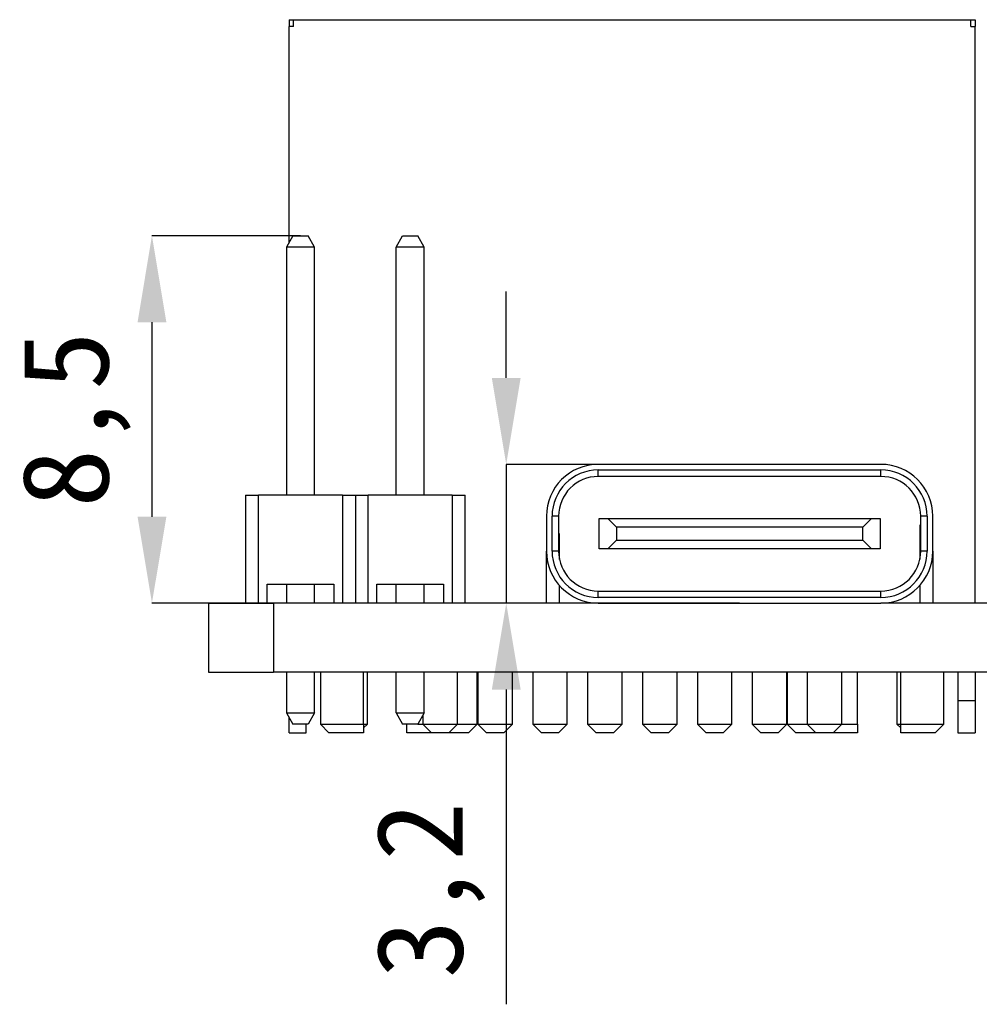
# Model space of a CAD drawing. Header units: millimetres. Extents: x 1628 to 1852, y 2209 to 2446.
# Tile 32 of 34: x 1745 to 1768, y 2378 to 2401. Entities that reach past the tile are written whole.
import ezdxf

# ---------------------------------------------------------------- set-up
doc = ezdxf.new("R2010")
doc.units = ezdxf.units.MM
doc.styles.add('黑体高度2mm', font='simhei.ttf', dxfattribs={"height": 2})
doc.dimstyles.new('红色高度2mm', dxfattribs={"dimtxt": 2, "dimasz": 2, "dimexe": 0, "dimexo": 0, "dimtad": 1, "dimdec": 1, "dimtxsty": '黑体高度2mm', "dimcen": 2.5, "dimclrd": 1, "dimclre": 1, "dimclrt": 1, "dimadec": 0, "dimazin": 0, "dimtfac": 1, "dimtdec": 1, "dimtmove": 0, "dimatfit": 3, "dimfxl": 1, "dimarcsym": 0})

# ---------------------------------------------------------------- blocks, each defined once
blk = doc.blocks.new('*D50')
at = {"color": 1, "lineweight": -2, "transparency": 16777216}
for p, q in [((1751.852, 2395.779), (1748.415, 2395.779)), ((1748.415, 2393.779), (1748.415, 2389.279)), ((1751.852, 2387.279), (1748.415, 2387.279))]:
    blk.add_line(p, q, dxfattribs=at)
at = {"color": 1, "transparency": 16777216}
for points in [[(1748.082, 2393.779), (1748.749, 2393.779), (1748.415, 2395.779)], [(1748.082, 2389.279), (1748.749, 2389.279), (1748.415, 2387.279)]]:
    blk.add_solid(points, dxfattribs=at)
at = {"layer": 'Defpoints', "color": 0, "transparency": 16777216}
for p in [(1751.852, 2395.779), (1748.415, 2387.279), (1751.852, 2387.279)]:
    blk.add_point(p, dxfattribs=at)
at = {"color": 1, "transparency": 16777216, "insert": (1746.667, 2391.529), "char_height": 2, "attachment_point": 5, "rotation": 90, "style": '黑体高度2mm'}
blk.add_mtext('8,5', dxfattribs=at)
blk = doc.blocks.new('*D51')
at = {"color": 1, "lineweight": -2, "transparency": 16777216}
for p, q in [((1756.614, 2392.489), (1756.614, 2394.489)), ((1762.015, 2390.489), (1756.614, 2390.489)), ((1756.614, 2390.489), (1756.614, 2387.279)), ((1762.015, 2387.279), (1756.614, 2387.279)), ((1756.614, 2385.279), (1756.614, 2377.995))]:
    blk.add_line(p, q, dxfattribs=at)
at = {"color": 1, "transparency": 16777216}
for points in [[(1756.281, 2392.489), (1756.947, 2392.489), (1756.614, 2390.489)], [(1756.281, 2385.279), (1756.947, 2385.279), (1756.614, 2387.279)]]:
    blk.add_solid(points, dxfattribs=at)
at = {"layer": 'Defpoints', "color": 0, "transparency": 16777216}
for p in [(1762.015, 2390.489), (1756.614, 2387.279), (1762.015, 2387.279)]:
    blk.add_point(p, dxfattribs=at)
at = {"color": 1, "transparency": 16777216, "insert": (1754.865, 2380.637), "char_height": 2, "attachment_point": 5, "rotation": 90, "style": '黑体高度2mm'}
blk.add_mtext('3,2', dxfattribs=at)

msp = doc.modelspace()

# ---------------------------------------------------------------- linework, layer by layer
at = {"color": 7, "linetype": 'Continuous', "lineweight": 25}
for p, q in [((1751.587, 2400.779), (1751.587, 2400.619)), ((1751.587, 2400.779), (1751.687, 2400.779)), ((1751.687, 2400.619), (1751.687, 2400.779)), ((1751.687, 2400.779), (1767.367, 2400.779)), ((1767.367, 2400.779), (1767.467, 2400.779)), ((1767.367, 2400.619), (1767.367, 2400.779)), ((1767.467, 2400.779), (1767.467, 2400.619)), ((1751.587, 2395.623), (1751.587, 2400.619)), ((1751.687, 2400.619), (1751.587, 2400.619)), ((1767.367, 2400.619), (1767.467, 2400.619)), ((1767.467, 2387.279), (1767.467, 2400.619)), ((1751.677, 2395.779), (1751.527, 2395.519)), ((1751.677, 2395.779), (1752.027, 2395.779)), ((1752.177, 2395.519), (1752.027, 2395.779)), ((1754.067, 2395.519), (1754.217, 2395.779)), ((1754.217, 2395.779), (1754.567, 2395.779)), ((1754.717, 2395.519), (1754.567, 2395.779)), ((1752.177, 2395.519), (1751.527, 2395.519)), ((1751.527, 2395.519), (1751.527, 2389.779)), ((1752.177, 2389.779), (1752.177, 2395.519)), ((1754.067, 2389.779), (1754.067, 2395.519)), ((1754.717, 2395.519), (1754.067, 2395.519)), ((1754.717, 2389.779), (1754.717, 2395.519)), ((1765.285, 2390.489), (1758.745, 2390.489)), ((1758.745, 2390.209), (1758.745, 2390.359)), ((1758.745, 2390.359), (1765.285, 2390.359)), ((1765.285, 2390.209), (1765.285, 2390.359)), ((1765.285, 2390.209), (1758.745, 2390.209)), ((1750.582, 2389.779), (1750.582, 2387.279)), ((1750.582, 2389.779), (1750.882, 2389.779)), ((1750.882, 2387.279), (1750.882, 2389.779)), ((1752.822, 2389.779), (1750.882, 2389.779)), ((1752.822, 2389.779), (1752.822, 2387.279)), ((1752.822, 2389.779), (1753.122, 2389.779)), ((1753.122, 2389.779), (1753.122, 2387.279)), ((1753.122, 2389.779), (1753.422, 2389.779)), ((1753.422, 2387.279), (1753.422, 2389.779)), ((1755.362, 2389.779), (1753.422, 2389.779)), ((1755.362, 2389.779), (1755.362, 2387.279)), ((1755.362, 2389.779), (1755.662, 2389.779)), ((1755.662, 2387.279), (1755.662, 2389.779)), ((1757.545, 2389.289), (1757.545, 2388.479)), ((1757.675, 2388.479), (1757.675, 2389.289)), ((1757.825, 2389.289), (1757.675, 2389.289)), ((1757.825, 2389.289), (1757.825, 2388.479)), ((1758.765, 2388.534), (1758.765, 2389.234)), ((1758.765, 2389.234), (1758.965, 2389.234)), ((1759.165, 2389.034), (1758.965, 2389.234)), ((1758.965, 2389.234), (1765.065, 2389.234)), ((1765.065, 2389.234), (1764.865, 2389.034)), ((1765.065, 2389.234), (1765.265, 2389.234)), ((1765.265, 2389.234), (1765.265, 2388.534)), ((1766.355, 2389.289), (1766.205, 2389.289)), ((1766.205, 2388.479), (1766.205, 2389.289)), ((1766.355, 2389.289), (1766.355, 2388.479)), ((1766.485, 2388.479), (1766.485, 2389.289)), ((1757.845, 2388.884), (1757.825, 2388.884)), ((1757.845, 2388.288), (1757.845, 2388.884)), ((1764.865, 2389.034), (1759.165, 2389.034)), ((1759.165, 2389.034), (1759.165, 2388.734)), ((1764.865, 2388.734), (1764.865, 2389.034)), ((1766.205, 2389.079), (1766.185, 2389.079)), ((1766.185, 2389.079), (1766.185, 2388.679)), ((1758.965, 2388.534), (1759.165, 2388.734)), ((1759.165, 2388.734), (1764.865, 2388.734)), ((1764.865, 2388.734), (1765.065, 2388.534)), ((1766.185, 2388.679), (1766.185, 2388.288)), ((1766.185, 2388.679), (1766.205, 2388.679)), ((1757.545, 2387.279), (1757.545, 2388.479)), ((1757.825, 2388.479), (1757.675, 2388.479)), ((1758.965, 2388.534), (1758.765, 2388.534)), ((1765.065, 2388.534), (1758.965, 2388.534)), ((1765.265, 2388.534), (1765.065, 2388.534)), ((1766.355, 2388.479), (1766.205, 2388.479)), ((1766.485, 2388.479), (1766.485, 2387.279)), ((1751.082, 2387.279), (1751.082, 2387.719)), ((1751.082, 2387.719), (1752.622, 2387.719)), ((1751.527, 2387.719), (1751.527, 2387.279)), ((1752.177, 2387.279), (1752.177, 2387.719)), ((1752.622, 2387.719), (1752.622, 2387.279)), ((1753.622, 2387.719), (1755.162, 2387.719)), ((1753.622, 2387.279), (1753.622, 2387.719)), ((1754.067, 2387.279), (1754.067, 2387.719)), ((1754.717, 2387.279), (1754.717, 2387.719)), ((1755.162, 2387.719), (1755.162, 2387.279)), ((1757.845, 2387.279), (1757.845, 2387.685)), ((1758.745, 2387.409), (1758.745, 2387.559)), ((1758.745, 2387.559), (1765.285, 2387.559)), ((1765.285, 2387.409), (1765.285, 2387.559)), ((1766.185, 2387.685), (1766.185, 2387.279)), ((1749.727, 2387.279), (1749.727, 2385.679)), ((1749.727, 2387.279), (1751.227, 2387.279)), ((1751.227, 2387.279), (1751.227, 2385.679)), ((1758.745, 2387.279), (1751.227, 2387.279)), ((1758.54, 2387.297), (1758.54, 2387.279)), ((1765.285, 2387.409), (1758.745, 2387.409)), ((1758.745, 2387.279), (1765.285, 2387.279)), ((1789.92, 2387.279), (1765.285, 2387.279)), ((1765.49, 2387.297), (1765.49, 2387.279)), ((1749.727, 2385.679), (1751.227, 2385.679)), ((1804.227, 2385.679), (1751.227, 2385.679)), ((1751.527, 2385.679), (1751.527, 2384.739)), ((1752.177, 2384.739), (1752.177, 2385.679)), ((1752.312, 2385.679), (1752.312, 2384.479)), ((1753.312, 2384.479), (1753.312, 2385.679)), ((1753.402, 2384.479), (1753.402, 2385.679)), ((1754.067, 2384.739), (1754.067, 2385.679)), ((1754.717, 2384.739), (1754.717, 2385.679)), ((1755.487, 2384.479), (1755.487, 2385.679)), ((1755.942, 2384.479), (1755.942, 2385.679)), ((1755.957, 2385.679), (1755.957, 2384.479)), ((1756.757, 2384.479), (1756.757, 2385.679)), ((1757.227, 2385.679), (1757.227, 2384.479)), ((1758.027, 2384.479), (1758.027, 2385.679)), ((1758.497, 2385.679), (1758.497, 2384.479)), ((1759.297, 2384.479), (1759.297, 2385.679)), ((1759.767, 2385.679), (1759.767, 2384.479)), ((1760.567, 2384.479), (1760.567, 2385.679)), ((1761.037, 2385.679), (1761.037, 2384.479)), ((1761.837, 2384.479), (1761.837, 2385.679)), ((1762.307, 2385.679), (1762.307, 2384.479)), ((1763.107, 2384.479), (1763.107, 2385.679)), ((1763.112, 2385.679), (1763.112, 2384.479)), ((1763.577, 2385.679), (1763.577, 2384.479)), ((1764.377, 2384.479), (1764.377, 2385.679)), ((1764.742, 2384.479), (1764.742, 2385.679)), ((1765.652, 2385.679), (1765.652, 2384.479)), ((1765.742, 2384.479), (1765.742, 2385.679)), ((1766.742, 2384.479), (1766.742, 2385.679)), ((1767.067, 2385.679), (1767.067, 2385.029)), ((1767.467, 2385.679), (1767.467, 2385.029)), ((1767.067, 2385.029), (1767.467, 2385.029)), ((1767.067, 2385.029), (1767.067, 2384.279)), ((1767.467, 2385.029), (1767.467, 2384.279)), ((1751.527, 2384.739), (1752.177, 2384.739)), ((1751.527, 2384.739), (1751.677, 2384.479)), ((1751.587, 2384.279), (1751.587, 2384.635)), ((1752.177, 2384.739), (1752.027, 2384.479)), ((1754.067, 2384.739), (1754.717, 2384.739)), ((1754.067, 2384.739), (1754.217, 2384.479)), ((1754.717, 2384.739), (1754.567, 2384.479)), ((1754.687, 2384.687), (1754.687, 2384.479)), ((1752.027, 2384.479), (1751.677, 2384.479)), ((1751.987, 2384.279), (1751.987, 2384.479)), ((1752.312, 2384.479), (1752.512, 2384.279)), ((1752.312, 2384.479), (1753.312, 2384.479)), ((1753.312, 2384.389), (1753.402, 2384.479)), ((1753.312, 2384.479), (1753.312, 2384.279)), ((1753.312, 2384.479), (1753.402, 2384.479)), ((1754.567, 2384.479), (1754.217, 2384.479)), ((1754.312, 2384.279), (1754.312, 2384.479)), ((1754.567, 2384.479), (1754.687, 2384.479)), ((1754.687, 2384.479), (1754.887, 2384.279)), ((1754.687, 2384.479), (1755.087, 2384.479)), ((1755.087, 2384.479), (1755.487, 2384.479)), ((1755.287, 2384.279), (1755.487, 2384.479)), ((1755.487, 2384.479), (1755.942, 2384.479)), ((1755.742, 2384.279), (1755.942, 2384.479)), ((1755.957, 2384.479), (1756.157, 2384.279)), ((1755.957, 2384.479), (1756.357, 2384.479)), ((1756.357, 2384.479), (1756.757, 2384.479)), ((1756.557, 2384.279), (1756.757, 2384.479)), ((1757.227, 2384.479), (1757.427, 2384.279)), ((1757.227, 2384.479), (1757.627, 2384.479)), ((1757.627, 2384.479), (1758.027, 2384.479)), ((1757.827, 2384.279), (1758.027, 2384.479)), ((1758.497, 2384.479), (1758.697, 2384.279)), ((1758.497, 2384.479), (1758.897, 2384.479)), ((1758.897, 2384.479), (1759.297, 2384.479)), ((1759.097, 2384.279), (1759.297, 2384.479)), ((1759.767, 2384.479), (1759.967, 2384.279)), ((1759.767, 2384.479), (1760.167, 2384.479)), ((1760.167, 2384.479), (1760.567, 2384.479)), ((1760.367, 2384.279), (1760.567, 2384.479)), ((1761.037, 2384.479), (1761.237, 2384.279)), ((1761.037, 2384.479), (1761.437, 2384.479)), ((1761.437, 2384.479), (1761.837, 2384.479)), ((1761.637, 2384.279), (1761.837, 2384.479)), ((1762.307, 2384.479), (1762.507, 2384.279)), ((1762.307, 2384.479), (1762.707, 2384.479)), ((1762.707, 2384.479), (1763.107, 2384.479)), ((1762.907, 2384.279), (1763.107, 2384.479)), ((1763.112, 2384.479), (1763.312, 2384.279)), ((1763.112, 2384.479), (1763.577, 2384.479)), ((1763.577, 2384.479), (1763.777, 2384.279)), ((1763.577, 2384.479), (1763.977, 2384.479)), ((1763.977, 2384.479), (1764.377, 2384.479)), ((1764.177, 2384.279), (1764.377, 2384.479)), ((1764.377, 2384.479), (1764.742, 2384.479)), ((1764.742, 2384.479), (1764.742, 2384.279)), ((1765.652, 2384.479), (1765.742, 2384.389)), ((1765.652, 2384.479), (1765.736, 2384.479)), ((1765.742, 2384.479), (1766.742, 2384.479)), ((1765.742, 2384.279), (1765.742, 2384.479)), ((1766.542, 2384.279), (1766.742, 2384.479)), ((1751.587, 2384.279), (1751.987, 2384.279)), ((1753.312, 2384.279), (1752.512, 2384.279)), ((1754.887, 2384.279), (1754.312, 2384.279)), ((1755.087, 2384.279), (1754.887, 2384.279)), ((1755.287, 2384.279), (1755.087, 2384.279)), ((1755.442, 2384.279), (1755.287, 2384.279)), ((1755.742, 2384.279), (1755.442, 2384.279)), ((1756.357, 2384.279), (1756.157, 2384.279)), ((1756.557, 2384.279), (1756.357, 2384.279)), ((1757.627, 2384.279), (1757.427, 2384.279)), ((1757.827, 2384.279), (1757.627, 2384.279)), ((1758.897, 2384.279), (1758.697, 2384.279)), ((1759.097, 2384.279), (1758.897, 2384.279)), ((1760.167, 2384.279), (1759.967, 2384.279)), ((1760.367, 2384.279), (1760.167, 2384.279)), ((1761.437, 2384.279), (1761.237, 2384.279)), ((1761.637, 2384.279), (1761.437, 2384.279)), ((1762.707, 2384.279), (1762.507, 2384.279)), ((1762.907, 2384.279), (1762.707, 2384.279)), ((1763.777, 2384.279), (1763.312, 2384.279)), ((1763.977, 2384.279), (1763.777, 2384.279)), ((1764.177, 2384.279), (1763.977, 2384.279)), ((1764.742, 2384.279), (1764.177, 2384.279)), ((1766.542, 2384.279), (1765.742, 2384.279)), ((1767.067, 2384.279), (1767.467, 2384.279))]:
    msp.add_line(p, q, dxfattribs=at)
for centre, radius, start, end in [((1758.745, 2389.289), 1.2, 90, 180), ((1765.285, 2389.289), 1.2, 0, 90), ((1758.745, 2389.289), 1.07, 90, 180), ((1765.285, 2389.289), 1.07, 0, 90), ((1758.745, 2389.289), 0.92, 90, 180), ((1765.285, 2389.289), 0.92, 0, 90), ((1758.745, 2388.479), 1.2, 180, 270), ((1758.745, 2388.479), 1.07, 180, 270), ((1758.745, 2388.479), 0.92, 180, 270), ((1765.285, 2388.479), 1.07, 270, 0), ((1765.285, 2388.479), 0.92, 270, 0), ((1765.285, 2388.479), 1.2, 270, 0)]:
    msp.add_arc(centre, radius, start, end, dxfattribs=at)

# ---------------------------------------------------------------- dimensions: what is measured, and where the dimension line sits
at = {"color": 3}
for base, p1, p2, picture, middle in [((1748.415, 2387.279), (1751.852, 2395.779), (1751.852, 2387.279), '*D50', (1746.667, 2391.529)), ((1756.614, 2387.279), (1762.015, 2390.489), (1762.015, 2387.279), '*D51', (1754.865, 2380.637))]:
    dim = msp.add_linear_dim(base=base, p1=p1, p2=p2, angle=90, dimstyle='红色高度2mm', dxfattribs=at)
    dim.commit()
    dim.dimension.update_dxf_attribs({"geometry": picture, "text_midpoint": middle})

doc.saveas('drawing.dxf')
